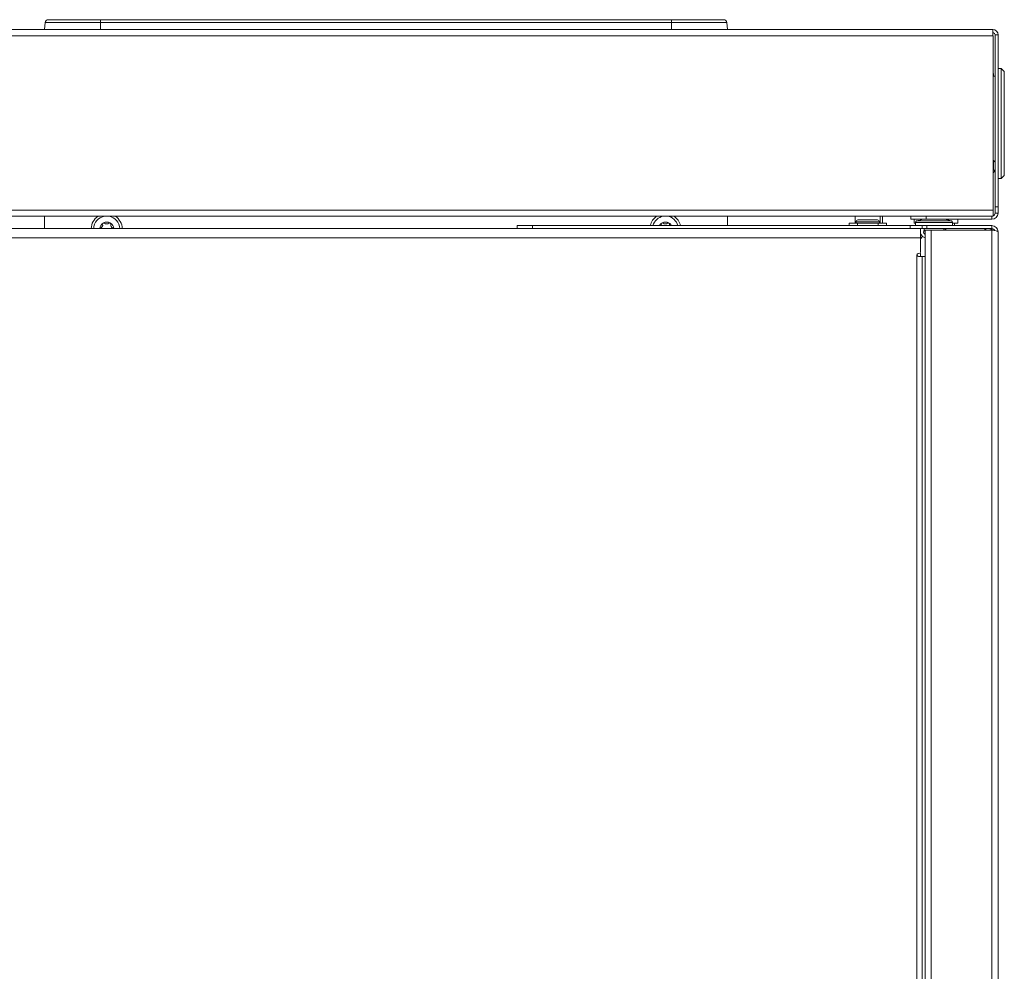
# Model space of a CAD drawing. Header units: millimetres. Extents: x -41881 to 54113, y -9946 to 101810.
# Tile 102 of 105: x -5117 to -4846, y 92328 to 92591. Entities that reach past the tile are written whole.
import ezdxf

# ---------------------------------------------------------------- set-up
doc = ezdxf.new("R2010")
doc.units = ezdxf.units.MM
doc.layers.add('CERNA', color=7, linetype='Continuous', lineweight=15)
doc.layers.add('UT-kotle', color=1, linetype='Continuous', lineweight=50)

# ---------------------------------------------------------------- blocks, each defined once
blk = doc.blocks.new('CONDENSINOX_50')
at = {"layer": 'CERNA'}
for p, q in [((-168.97, 574.8), (-168.79, 576.75)), ((19.21, 576.76), (-168.79, 576.76)), ((18.36, 577.54), (-167.94, 577.54)), ((-153.55, 577.54), (-153.55, 574.81)), ((3.97, 574.8), (3.97, 577.54)), ((19.21, 576.76), (19.38, 574.81)), ((92.58, 574.8), (-241.9, 574.8)), ((92.58, 573.09), (-241.9, 573.09)), ((92.58, 574.8), (92.58, 573.99)), ((92.58, 573.09), (92.58, 574)), ((93.18, 524.16), (93.18, 573.34)), ((94.03, 573.34), (93.18, 573.34)), ((94.03, 573.34), (94.03, 524.16)), ((92.66, 523.31), (92.66, 573)), ((92.75, 562.13), (92.75, 562.3)), ((94.03, 564.1), (94.88, 564.1)), ((94.89, 564.1), (94.89, 533.71)), ((95.74, 563.24), (94.89, 564.1)), ((95.74, 563.24), (95.74, 534.56)), ((93.18, 561.95), (92.66, 561.95)), ((92.66, 538.77), (93.18, 538.2)), ((92.75, 538.67), (92.75, 536.01)), ((92.75, 536.27), (92.66, 536.27)), ((92.66, 535.38), (92.85, 535.38)), ((92.75, 536.02), (93.17, 536.02)), ((92.85, 535.38), (93.15, 536.01)), ((94.89, 533.71), (94.03, 533.71)), ((94.89, 533.71), (95.74, 534.56)), ((92.66, 525.02), (-243.61, 525.02)), ((93.18, 525.87), (94.03, 525.87)), ((92.66, 523.31), (-243.61, 523.31)), ((-168.97, 523.31), (-168.97, 519.87)), ((19.38, 523.31), (19.38, 520.73)), ((54.65, 523.31), (54.65, 521.42)), ((54.65, 521.57), (54.86, 521.57)), ((54.87, 521.42), (54.87, 521.76)), ((54.87, 521.76), (61.29, 521.76)), ((55.38, 522.28), (60.77, 522.28)), ((61.29, 521.42), (61.29, 521.76)), ((61.29, 521.57), (61.49, 521.57)), ((61.5, 523.31), (61.5, 521.42)), ((62.19, 521.42), (62.19, 523.31)), ((69.93, 523.31), (69.93, 522.45)), ((92.32, 522.45), (69.93, 522.45)), ((70.91, 521.42), (70.91, 522.45)), ((71.22, 520.73), (71.22, 521.6)), ((71.22, 521.6), (81.49, 521.6)), ((81.18, 522.01), (71.53, 522.01)), ((74.21, 523.31), (74.21, 522.45)), ((92.32, 523.31), (74.22, 523.31)), ((81.49, 520.73), (81.49, 521.6)), ((82.91, 521.42), (82.91, 522.45)), ((92.32, 522.45), (92.32, 523.31)), ((93.18, 524.16), (94.03, 524.16)), ((-479.56, 519.88), (72.64, 519.88)), ((-38.67, 519.88), (-38.67, 520.74)), ((-38.67, 520.73), (92.32, 520.73)), ((-34.38, 519.88), (-34.38, 520.74)), ((52.94, 521.42), (52.94, 520.74)), ((52.94, 521.42), (63.22, 521.42)), ((55.24, 521.42), (55.24, 520.74)), ((60.92, 521.42), (60.92, 520.74)), ((63.22, 520.73), (63.22, 521.42)), ((69.78, 520.73), (69.78, 519.87)), ((70.91, 521.42), (71.22, 521.42)), ((92.32, 519.88), (71.02, 519.88)), ((72.64, 519.88), (72.64, 517.31)), ((73.06, 520.73), (73.06, 519.87)), ((73.54, 519.88), (73.66, 519.73)), ((73.89, 518.72), (73.65, 519.76)), ((73.89, 34.01), (73.89, 519.45)), ((92.32, 519.45), (73.89, 519.45)), ((74.37, 520.73), (74.37, 519.87)), ((75.6, 519.45), (75.6, 33.57)), ((78.98, 519.45), (79.05, 519.75)), ((79.39, 519.88), (79.39, 519.46)), ((79.54, 519.45), (79.6, 519.75)), ((81.49, 521.42), (82.91, 521.42)), ((82.05, 520.73), (82.05, 521.42)), ((90.6, 519.88), (90.6, 519.46)), ((90.61, 519.88), (90.61, 519.46)), ((92.32, 520.73), (92.32, 519.87)), ((92.98, 519.35), (92.32, 519.46)), ((92.32, 17.46), (92.32, 519.45)), ((93.53, 519.23), (93.11, 519.33)), ((94.03, 17.6), (94.03, 519.03)), ((-479.56, 517.31), (72.64, 517.31)), ((72.64, 517.31), (72.9, 517.31)), ((72.64, 517.31), (72.64, 513.46)), ((71.64, 512.6), (71.7, 512.43)), ((71.64, 46.24), (71.64, 512.6)), ((71.7, 512.43), (71.85, 512.3)), ((71.85, 512.3), (72.04, 512.2)), ((72.04, 512.21), (72.28, 512.18)), ((72.2, 513.03), (72.06, 513.03)), ((72.28, 512.17), (72.2, 512.17)), ((73.13, 512.17), (72.28, 512.17)), ((72.64, 512.17), (72.64, 513.02)), ((73.13, 512.17), (73.13, 46.23)), ((73.89, 512.17), (73.13, 512.17))]:
    blk.add_line(p, q, dxfattribs=at)
for points in [[(-167.94, 577.54), (-168.38, 577.54), (-168.75, 577.2), (-168.79, 576.76)], [(19.21, 576.76), (19.17, 577.2), (18.8, 577.54), (18.36, 577.54)], [(94.03, 573.34), (94.03, 574.15), (93.38, 574.81), (92.57, 574.81)], [(93.18, 573.34), (93.18, 573.68), (92.9, 573.94), (92.57, 573.94)], [(92.66, 573), (92.66, 573.05), (92.63, 573.09), (92.58, 573.09)], [(92.75, 562.3), (92.75, 562.51), (92.73, 562.72), (92.67, 562.92)], [(92.75, 562.13), (92.75, 562.04), (92.82, 561.96), (92.92, 561.96)], [(92.32, 522.45), (93.26, 522.45), (94.03, 523.21), (94.03, 524.17)], [(-154.24, 523.31), (-155.38, 522.53), (-156.09, 521.26), (-156.12, 519.88)], [(-152.43, 523.31), (-154.11, 523.02), (-155.38, 521.59), (-155.43, 519.88)], [(-152.43, 521.4), (-152.56, 521.52), (-152.76, 521.51), (-152.88, 521.38)], [(-150.92, 521.46), (-151.5, 521.77), (-152.19, 521.77), (-152.75, 521.46)], [(-148.26, 519.88), (-148.3, 521.59), (-149.57, 523.04), (-151.27, 523.31)], [(-150.96, 521.48), (-151.06, 521.5), (-151.17, 521.47), (-151.25, 521.4)], [(-150.72, 521.09), (-150.68, 521.26), (-150.79, 521.44), (-150.96, 521.48)], [(-147.56, 519.88), (-147.6, 521.26), (-148.31, 522.54), (-149.45, 523.32)], [(-0.15, 523.31), (-1.04, 522.7), (-1.66, 521.8), (-1.91, 520.73)], [(1.66, 523.31), (0.29, 523.08), (-0.82, 522.08), (-1.2, 520.73)], [(1.66, 521.4), (1.53, 521.52), (1.34, 521.51), (1.21, 521.38)], [(3.17, 521.46), (2.6, 521.77), (1.91, 521.77), (1.35, 521.46)], [(5.71, 520.73), (5.33, 522.08), (4.21, 523.08), (2.83, 523.32)], [(3.15, 521.48), (3.03, 521.5), (2.92, 521.47), (2.85, 521.4)], [(3.38, 521.09), (3.41, 521.26), (3.31, 521.44), (3.15, 521.48)], [(6.42, 520.73), (6.18, 521.79), (5.55, 522.7), (4.66, 523.32)], [(55.38, 522.28), (55.1, 522.28), (54.87, 522.05), (54.87, 521.76)], [(61.29, 521.76), (61.29, 522.05), (61.05, 522.28), (60.77, 522.28)], [(71.53, 522.01), (71.35, 521.96), (71.22, 521.79), (71.22, 521.6)], [(73.48, 522.46), (72.83, 522.34), (72.16, 522.2), (71.53, 522.01)], [(81.18, 522.01), (80.54, 522.2), (79.89, 522.35), (79.23, 522.46)], [(81.49, 521.6), (81.49, 521.79), (81.37, 521.96), (81.19, 522.01)], [(92.66, 523.38), (92.97, 523.52), (93.18, 523.82), (93.18, 524.16)], [(-152.86, 521.41), (-153.4, 521.08), (-153.73, 520.51), (-153.77, 519.88)], [(-153.55, 520.07), (-153.65, 520.05), (-153.73, 519.97), (-153.76, 519.88)], [(-153.55, 520.07), (-153.11, 520.21), (-152.86, 520.66), (-152.97, 521.09)], [(-152.88, 521.38), (-152.95, 521.31), (-152.99, 521.2), (-152.97, 521.09)], [(-152.43, 521.4), (-152.1, 521.09), (-151.59, 521.09), (-151.25, 521.4)], [(-150.72, 521.09), (-150.84, 520.65), (-150.57, 520.21), (-150.13, 520.07)], [(-149.91, 519.88), (-149.95, 520.51), (-150.29, 521.08), (-150.82, 521.41)], [(-149.93, 519.88), (-149.97, 519.97), (-150.04, 520.04), (-150.13, 520.08)], [(1.24, 521.41), (0.98, 521.24), (0.75, 521.01), (0.59, 520.73)], [(1.21, 521.38), (1.15, 521.31), (1.11, 521.2), (1.14, 521.09)], [(1.15, 520.73), (1.16, 520.85), (1.16, 520.97), (1.14, 521.09)], [(1.66, 521.4), (2, 521.09), (2.52, 521.09), (2.84, 521.4)], [(3.93, 520.73), (3.77, 521.01), (3.54, 521.24), (3.27, 521.41)], [(3.38, 521.09), (3.35, 520.98), (3.35, 520.85), (3.37, 520.73)], [(90.28, 519.88), (90.3, 519.74), (90.35, 519.59), (90.4, 519.46)], [(92.6, 519.45), (92.28, 519.72), (91.89, 519.88), (91.47, 519.88)], [(94.03, 519.02), (94.03, 519.97), (93.26, 520.74), (92.32, 520.74)], [(93.13, 519.33), (92.99, 519.66), (92.67, 519.88), (92.32, 519.88)], [(93.11, 519.33), (93.06, 519.34), (93.02, 519.35), (92.98, 519.35)], [(72.76, 518.39), (72.95, 517.9), (73.36, 517.52), (73.87, 517.38)], [(73.14, 517.67), (72.97, 517.5), (72.85, 517.32), (72.77, 517.11)], [(72.2, 513.03), (72.44, 513.03), (72.63, 513.22), (72.63, 513.46)], [(72.07, 513.03), (71.83, 513.03), (71.65, 512.84), (71.65, 512.61)]]:
    blk.add_open_spline(points, degree=3, dxfattribs=at)
for points in [[(73.68, 519.58), (73.39, 519.22), (73.43, 518.67), (73.8, 518.36), (73.83, 518.35), (73.85, 518.32), (73.88, 518.31)], [(94.03, 519.02), (94.03, 519.08), (93.97, 519.1), (93.9, 519.14), (93.75, 519.19), (93.65, 519.21), (93.53, 519.23)]]:
    blk.add_open_spline(points, degree=3, knots=[0, 0, 0, 0, 1, 1, 1, 2, 2, 2, 2], dxfattribs=at)

msp = doc.modelspace()

# ---------------------------------------------------------------- block references
at = {"layer": 'UT-kotle', "ltscale": 10}
msp.add_blockref('CONDENSINOX_50', (-4941.35, 92013.03), dxfattribs=at)

doc.saveas('drawing.dxf')
